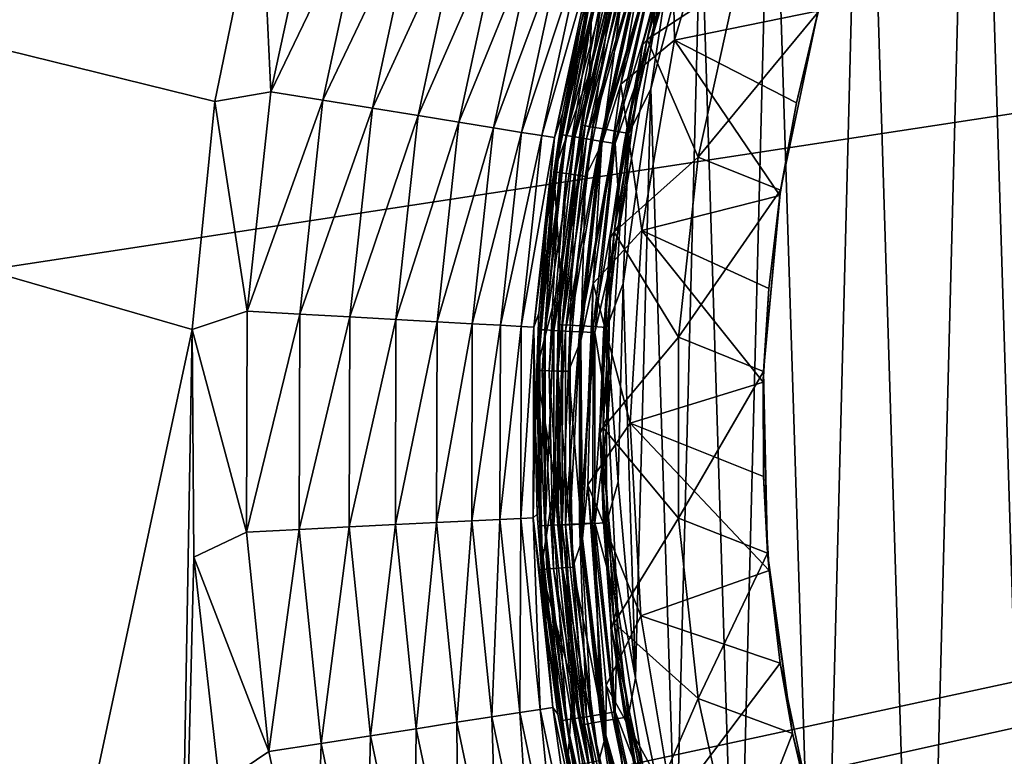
# Model space of a CAD drawing. Header units: metres. Extents: x -106 to 264, y -111 to 81.
# Tile 88 of 256: x -27 to -16, y -4 to 5. Entities that reach past the tile are written whole.
import ezdxf

# ---------------------------------------------------------------- set-up
doc = ezdxf.new("R2010")
doc.units = ezdxf.units.M
doc.layers.add('solid_20422013', color=7, linetype='CONTINUOUS')

msp = doc.modelspace()

# ---------------------------------------------------------------- linework, layer by layer
at = {"layer": 'solid_20422013'}
for points in [[(-88.5, 19.5, 19), (-24.973572, 1.137317, 19), (-24.71171, 3.778159, 19)], [(-88.5, 19.5, 19), (-27.27673, -9.6161, 19), (-24.973572, 1.137317, 19)], [(-88.5, 19.5, 19), (-24.71171, 3.778159, 19), (-24.176067, 6.363871, 19)], [(-88.5, -7.5, -19), (-88.5, 19.5, -19), (88.5, 19.5, -19)], [(-36.57795, -7.5, -19), (-88.5, -7.5, -19), (88.5, 19.5, -19)], [(-34.248116, -7.626623, -19), (-36.57795, -7.5, -19), (88.5, 19.5, -19)], [(-31.945723, -8.004942, -19), (-34.248116, -7.626623, -19), (88.5, 19.5, -19)], [(31.945723, -8.004942, -19), (-31.945723, -8.004942, -19), (88.5, 19.5, -19)], [(-15.12478, -13.147527, 77.557014), (-14.417938, 13.917345, 77.570068), (-15.916134, 12.180882, 77.541656)], [(-16.525673, -11.342296, 77.529297), (-15.916134, 12.180882, 77.541656), (-17.19681, 10.297143, 77.515144)], [(-15.12478, -13.147527, 77.557014), (-15.916134, 12.180882, 77.541656), (-16.525673, -11.342296, 77.529297)], [(-17.703905, -9.401691, 77.504082), (-17.19681, 10.297143, 77.515144), (-18.262331, 8.267249, 77.491524)], [(-16.525673, -11.342296, 77.529297), (-17.19681, 10.297143, 77.515144), (-17.703905, -9.401691, 77.504082)], [(-18.660631, -7.32824, 77.48233), (-18.262331, 8.267249, 77.491524), (-19.083036, 6.14406, 77.472366)], [(-17.703905, -9.401691, 77.504082), (-18.262331, 8.267249, 77.491524), (-18.660631, -7.32824, 77.48233)], [(-20.473486, 4.67294, 48.200001), (-19.82155, 6.93586, 48.200001), (-20.449409, 4.777202, 23)], [(-20.214045, 5.612402, 48.383289), (-19.82155, 6.93586, 48.200001), (-20.473486, 4.67294, 48.200001)], [(-19.74229, 4.506049, 49.239994), (-19.113638, 6.688151, 49.239994), (-19.139906, 6.612602, 49.099998)], [(-19.50251, 5.414845, 49.338165), (-19.113638, 6.688151, 49.239994), (-19.74229, 4.506049, 49.239994)], [(-19.704706, 4.49747, 49.432518), (-19.07725, 6.675418, 49.432518), (-19.50251, 5.414845, 49.338165)], [(-18.662262, 5.181551, 51.221619), (-19.07725, 6.675418, 49.432518), (-19.704706, 4.49747, 49.432518)], [(-19.630932, 4.568652, 49.000153), (-19.006554, 6.707979, 49.000153), (-19.599308, 5.441721, 48.987526)], [(-19.139906, 6.612602, 49.099998), (-19.006554, 6.707979, 49.000153), (-19.630932, 4.568652, 49.000153)], [(-19.423071, 6.232964, 51.700001), (-18.759619, 6.634046, 53.567062), (-19.386763, 4.488874, 53.567062)], [(-19.386763, 4.488874, 53.567062), (-18.759619, 6.634046, 53.567062), (-17.720776, 4.826866, 53.567062)], [(-19.758905, 4.432625, 49.099998), (-19.139906, 6.612602, 49.099998), (-19.630932, 4.568652, 49.000153)], [(-19.74229, 4.506049, 49.239994), (-19.139906, 6.612602, 49.099998), (-19.758905, 4.432625, 49.099998)], [(-24.061876, 3.889829, 19.049246), (-23.522228, 6.388223, 19.049246), (-24.176067, 6.363871, 19)], [(-22.932657, 6.228106, 19.195969), (-23.522228, 6.388223, 19.049246), (-24.061876, 3.889829, 19.049246)], [(-20.372385, 4.104239, 76.715256), (-19.771168, 6.40114, 76.7295), (-20.334795, 5.226017, 52.204365)], [(-19.948595, 5.774023, 76.863693), (-19.771168, 6.40114, 76.7295), (-20.372385, 4.104239, 76.715256)], [(-24.061876, 3.889829, 19.049246), (-24.176067, 6.363871, 19), (-24.71171, 3.778159, 19)], [(-22.932657, 6.228106, 19.195969), (-24.061876, 3.889829, 19.049246), (-23.458778, 3.792332, 19.195969)], [(-22.932657, 6.228106, 19.195969), (-23.458778, 3.792332, 19.195969), (-22.37253, 6.075985, 19.436544)], [(-20.008482, 3.97716, 51.700001), (-19.423071, 6.232964, 51.700001), (-19.386763, 4.488874, 53.567062)], [(-19.736767, 5.525205, 51.700001), (-19.423071, 6.232964, 51.700001), (-20.008482, 3.97716, 51.700001)], [(-23.458778, 3.792332, 19.195969), (-22.885801, 3.699705, 19.436544), (-22.37253, 6.075985, 19.436544)], [(-22.37253, 6.075985, 19.436544), (-22.885801, 3.699705, 19.436544), (-21.855669, 5.935615, 19.765039)], [(-19.371531, -5.159842, 77.465431), (-19.083036, 6.14406, 77.472366), (-19.66114, 3.925378, 77.458366)], [(-19.40794, 5.613396, 77.448395), (-19.66114, 3.925378, 77.458366), (-19.083036, 6.14406, 77.472366)], [(-18.660631, -7.32824, 77.48233), (-19.083036, 6.14406, 77.472366), (-19.371531, -5.159842, 77.465431)], [(-22.885801, 3.699705, 19.436544), (-22.35708, 3.614233, 19.765039), (-21.855669, 5.935615, 19.765039)], [(-21.855669, 5.935615, 19.765039), (-22.35708, 3.614233, 19.765039), (-21.394823, 5.810457, 20.173351)], [(-22.35708, 3.614233, 19.765039), (-21.885664, 3.538023, 20.173351), (-21.394823, 5.810457, 20.173351)], [(-21.394823, 5.810457, 20.173351), (-21.885664, 3.538023, 20.173351), (-21.001366, 5.703601, 20.651402)], [(-21.885664, 3.538023, 20.173351), (-21.483179, 3.472958, 20.651402), (-21.001366, 5.703601, 20.651402)], [(-21.001366, 5.703601, 20.651402), (-21.483179, 3.472958, 20.651402), (-20.685001, 5.617682, 21.187397)], [(-20.469528, 3.506582, 76.850517), (-19.948595, 5.774023, 76.863693), (-20.372385, 4.104239, 76.715256)], [(-19.900557, 5.759004, 77.02272), (-19.948595, 5.774023, 76.863693), (-20.469528, 3.506582, 76.850517)], [(-19.900557, 5.759004, 77.02272), (-20.469528, 3.506582, 76.850517), (-20.420237, 3.497461, 77.009613)], [(-19.900557, 5.759004, 77.02272), (-20.420237, 3.497461, 77.009613), (-19.816002, 5.733479, 77.172127)], [(-20.420237, 3.497461, 77.009613), (-20.333473, 3.481959, 77.159134), (-19.816002, 5.733479, 77.172127)], [(-19.816002, 5.733479, 77.172127), (-20.333473, 3.481959, 77.159134), (-19.698915, 5.698693, 77.298744)], [(-21.483179, 3.472958, 20.651402), (-21.159557, 3.420642, 21.187397), (-20.685001, 5.617682, 21.187397)], [(-20.685001, 5.617682, 21.187397), (-21.159557, 3.420642, 21.187397), (-20.453539, 5.554821, 21.768116)], [(-20.702356, 3.393979, 48.383289), (-20.214045, 5.612402, 48.383289), (-20.473486, 4.67294, 48.200001)], [(-20.153143, 5.595492, 48.557827), (-20.214045, 5.612402, 48.383289), (-20.702356, 3.393979, 48.383289)], [(-20.639984, 3.383754, 48.557827), (-20.153143, 5.595492, 48.557827), (-20.702356, 3.393979, 48.383289)], [(-20.05512, 5.568277, 48.713097), (-20.153143, 5.595492, 48.557827), (-20.639984, 3.383754, 48.557827)], [(-20.333473, 3.481959, 77.159134), (-20.213329, 3.460833, 77.285912), (-19.698915, 5.698693, 77.298744)], [(-19.698915, 5.698693, 77.298744), (-20.213329, 3.460833, 77.285912), (-19.558733, 5.657449, 77.39238)], [(-20.213329, 3.460833, 77.285912), (-20.069483, 3.435784, 77.37973), (-19.558733, 5.657449, 77.39238)], [(-19.558733, 5.657449, 77.39238), (-20.069483, 3.435784, 77.37973), (-19.40794, 5.613396, 77.448395)], [(-20.069483, 3.435784, 77.37973), (-19.914749, 3.409029, 77.435936), (-19.40794, 5.613396, 77.448395)], [(-19.40794, 5.613396, 77.448395), (-19.914749, 3.409029, 77.435936), (-19.66114, 3.925378, 77.458366)], [(-21.159557, 3.420642, 21.187397), (-20.922785, 3.382365, 21.768116), (-20.453539, 5.554821, 21.768116)], [(-20.453539, 5.554821, 21.768116), (-20.922785, 3.382365, 21.768116), (-20.312687, 5.516568, 22.379227)], [(-20.922785, 3.382365, 21.768116), (-20.778702, 3.359073, 22.379227), (-20.312687, 5.516568, 22.379227)], [(-20.312687, 5.516568, 22.379227), (-20.778702, 3.359073, 22.379227), (-20.449409, 4.777202, 23)], [(-20.539593, 3.367296, 48.713097), (-20.05512, 5.568277, 48.713097), (-20.639984, 3.383754, 48.557827)], [(-19.925257, 5.53222, 48.840744), (-20.05512, 5.568277, 48.713097), (-20.539593, 3.367296, 48.713097)], [(-20.406591, 3.345491, 48.840744), (-19.925257, 5.53222, 48.840744), (-20.539593, 3.367296, 48.713097)], [(-19.770542, 5.489264, 48.933891), (-19.925257, 5.53222, 48.840744), (-20.406591, 3.345491, 48.840744)], [(-20.24814, 3.319514, 48.933891), (-19.770542, 5.489264, 48.933891), (-20.406591, 3.345491, 48.840744)], [(-20.24814, 3.319514, 48.933891), (-19.599308, 5.441721, 48.987526), (-19.770542, 5.489264, 48.933891)], [(-20.228954, 3.287824, 51.700001), (-19.736767, 5.525205, 51.700001), (-20.008482, 3.97716, 51.700001)], [(-19.976568, 5.133952, 51.717224), (-19.736767, 5.525205, 51.700001), (-20.228954, 3.287824, 51.700001)], [(-20.24814, 3.319514, 48.933891), (-20.072769, 3.290763, 48.987526), (-19.599308, 5.441721, 48.987526)], [(-19.630932, 4.568652, 49.000153), (-19.599308, 5.441721, 48.987526), (-20.072769, 3.290763, 48.987526)], [(-19.973633, 3.274511, 49.338165), (-19.50251, 5.414845, 49.338165), (-19.74229, 4.506049, 49.239994)], [(-19.704706, 4.49747, 49.432518), (-19.50251, 5.414845, 49.338165), (-19.973633, 3.274511, 49.338165)], [(-20.769613, 2.961172, 52.074615), (-20.78541, 2.963426, 52.204365), (-20.334795, 5.226017, 52.204365)], [(-20.372385, 4.104239, 76.715256), (-20.334795, 5.226017, 52.204365), (-20.78541, 2.963426, 52.204365)], [(-20.31934, 5.222044, 52.074615), (-20.769613, 2.961172, 52.074615), (-20.334795, 5.226017, 52.204365)], [(-20.720737, 2.954204, 51.952866), (-20.769613, 2.961172, 52.074615), (-20.31934, 5.222044, 52.074615)], [(-20.720737, 2.954204, 51.952866), (-20.31934, 5.222044, 52.074615), (-20.271526, 5.209755, 51.952866)], [(-20.720737, 2.954204, 51.952866), (-20.271526, 5.209755, 51.952866), (-20.642157, 2.943001, 51.848179)], [(-20.271526, 5.209755, 51.952866), (-20.194647, 5.189998, 51.848179), (-20.642157, 2.943001, 51.848179)], [(-20.642157, 2.943001, 51.848179), (-20.194647, 5.189998, 51.848179), (-20.539289, 2.928335, 51.767784)], [(-20.194647, 5.189998, 51.848179), (-20.094011, 5.164135, 51.767784), (-20.539289, 2.928335, 51.767784)], [(-20.539289, 2.928335, 51.767784), (-20.094011, 5.164135, 51.767784), (-20.419243, 2.91122, 51.717224)], [(-20.094011, 5.164135, 51.767784), (-19.976568, 5.133952, 51.717224), (-20.419243, 2.91122, 51.717224)], [(-20.419243, 2.91122, 51.717224), (-19.976568, 5.133952, 51.717224), (-20.228954, 3.287824, 51.700001)], [(-18.662262, 5.181551, 51.221619), (-19.704706, 4.49747, 49.432518), (-19.113087, 3.133432, 51.221619)], [(-18.662262, 5.181551, 51.221619), (-19.113087, 3.133432, 51.221619), (-17.725977, 4.810202, 52.927349)], [(-19.386763, 4.488874, 53.567062), (-17.720776, 4.826866, 53.567062), (-17.975914, 3.763811, 53.567062)], [(-19.113087, 3.133432, 51.221619), (-18.160124, 2.749222, 52.927349), (-17.725977, 4.810202, 52.927349)], [(-17.975914, 3.763811, 53.567062), (-17.725977, 4.810202, 52.927349), (-18.160124, 2.749222, 52.927349)], [(-17.975914, 3.763811, 53.567062), (-17.720776, 4.826866, 53.567062), (-17.725977, 4.810202, 52.927349)], [(-20.778702, 3.359073, 22.379227), (-20.682671, 3.636916, 23), (-20.449409, 4.777202, 23)], [(-20.473486, 4.67294, 48.200001), (-20.449409, 4.777202, 23), (-20.682671, 3.636916, 23)], [(-20.867956, 2.351254, 48.200001), (-20.473486, 4.67294, 48.200001), (-20.852398, 2.485458, 23)], [(-20.702356, 3.393979, 48.383289), (-20.473486, 4.67294, 48.200001), (-20.867956, 2.351254, 48.200001)], [(-20.473486, 4.67294, 48.200001), (-20.682671, 3.636916, 23), (-20.852398, 2.485458, 23)], [(-20.015234, 2.374129, 49.000153), (-19.630932, 4.568652, 49.000153), (-20.072769, 3.290763, 48.987526)], [(-19.758905, 4.432625, 49.099998), (-19.630932, 4.568652, 49.000153), (-20.015234, 2.374129, 49.000153)], [(-20.122673, 2.267281, 49.239994), (-19.74229, 4.506049, 49.239994), (-19.758905, 4.432625, 49.099998)], [(-19.973633, 3.274511, 49.338165), (-19.74229, 4.506049, 49.239994), (-20.122673, 2.267281, 49.239994)], [(-20.084364, 2.262964, 49.432518), (-19.704706, 4.49747, 49.432518), (-19.973633, 3.274511, 49.338165)], [(-19.113087, 3.133432, 51.221619), (-19.704706, 4.49747, 49.432518), (-20.084364, 2.262964, 49.432518)], [(-20.008482, 3.97716, 51.700001), (-19.386763, 4.488874, 53.567062), (-19.766563, 2.285773, 53.567062)], [(-19.766563, 2.285773, 53.567062), (-19.386763, 4.488874, 53.567062), (-18.168415, 2.688136, 53.567062)], [(-19.386763, 4.488874, 53.567062), (-17.975914, 3.763811, 53.567062), (-18.168415, 2.688136, 53.567062)], [(-20.130451, 2.197135, 49.099998), (-19.758905, 4.432625, 49.099998), (-20.015234, 2.374129, 49.000153)], [(-20.122673, 2.267281, 49.239994), (-19.758905, 4.432625, 49.099998), (-20.130451, 2.197135, 49.099998)], [(-20.707628, 1.753813, 76.707375), (-20.372385, 4.104239, 76.715256), (-20.78541, 2.963426, 52.204365)], [(-20.469528, 3.506582, 76.850517), (-20.372385, 4.104239, 76.715256), (-20.707628, 1.753813, 76.707375)], [(-24.336922, 1.348659, 19.049246), (-24.061876, 3.889829, 19.049246), (-24.71171, 3.778159, 19)], [(-23.458778, 3.792332, 19.195969), (-24.061876, 3.889829, 19.049246), (-24.336922, 1.348659, 19.049246)], [(-20.330275, 1.66896, 51.700001), (-20.008482, 3.97716, 51.700001), (-19.766563, 2.285773, 53.567062)], [(-20.228954, 3.287824, 51.700001), (-20.008482, 3.97716, 51.700001), (-20.330275, 1.66896, 51.700001)], [(-19.838009, -2.901045, 77.453995), (-19.66114, 3.925378, 77.458366), (-19.979956, 1.669932, 77.450462)], [(-19.914749, 3.409029, 77.435936), (-19.979956, 1.669932, 77.450462), (-19.66114, 3.925378, 77.458366)], [(-19.371531, -5.159842, 77.465431), (-19.66114, 3.925378, 77.458366), (-19.838009, -2.901045, 77.453995)], [(-24.336922, 1.348659, 19.049246), (-24.71171, 3.778159, 19), (-24.973572, 1.137317, 19)], [(-23.458778, 3.792332, 19.195969), (-24.336922, 1.348659, 19.049246), (-23.726931, 1.314856, 19.195969)], [(-23.458778, 3.792332, 19.195969), (-23.726931, 1.314856, 19.195969), (-22.885801, 3.699705, 19.436544)], [(-18.168415, 2.688136, 53.567062), (-17.975914, 3.763811, 53.567062), (-18.160124, 2.749222, 52.927349)], [(-23.726931, 1.314856, 19.195969), (-23.147404, 1.282741, 19.436544), (-22.885801, 3.699705, 19.436544)], [(-22.885801, 3.699705, 19.436544), (-23.147404, 1.282741, 19.436544), (-22.35708, 3.614233, 19.765039)], [(-23.147404, 1.282741, 19.436544), (-22.61264, 1.253106, 19.765039), (-22.35708, 3.614233, 19.765039)], [(-22.35708, 3.614233, 19.765039), (-22.61264, 1.253106, 19.765039), (-21.885664, 3.538023, 20.173351)], [(-22.61264, 1.253106, 19.765039), (-22.135834, 1.226683, 20.173351), (-21.885664, 3.538023, 20.173351)], [(-21.885664, 3.538023, 20.173351), (-22.135834, 1.226683, 20.173351), (-21.483179, 3.472958, 20.651402)], [(-20.778702, 3.359073, 22.379227), (-20.852398, 2.485458, 23), (-20.682671, 3.636916, 23)], [(-22.135834, 1.226683, 20.173351), (-21.728748, 1.204124, 20.651402), (-21.483179, 3.472958, 20.651402)], [(-21.483179, 3.472958, 20.651402), (-21.728748, 1.204124, 20.651402), (-21.159557, 3.420642, 21.187397)], [(-21.728748, 1.204124, 20.651402), (-21.401428, 1.185985, 21.187397), (-21.159557, 3.420642, 21.187397)], [(-21.159557, 3.420642, 21.187397), (-21.401428, 1.185985, 21.187397), (-20.922785, 3.382365, 21.768116)], [(-20.733444, 1.195044, 76.843704), (-20.469528, 3.506582, 76.850517), (-20.707628, 1.753813, 76.707375)], [(-20.420237, 3.497461, 77.009613), (-20.469528, 3.506582, 76.850517), (-20.733444, 1.195044, 76.843704)], [(-20.420237, 3.497461, 77.009613), (-20.733444, 1.195044, 76.843704), (-20.683519, 1.191936, 77.002831)], [(-20.420237, 3.497461, 77.009613), (-20.683519, 1.191936, 77.002831), (-20.333473, 3.481959, 77.159134)], [(-20.683519, 1.191936, 77.002831), (-20.595638, 1.186652, 77.15242), (-20.333473, 3.481959, 77.159134)], [(-20.333473, 3.481959, 77.159134), (-20.595638, 1.186652, 77.15242), (-20.213329, 3.460833, 77.285912)], [(-20.595638, 1.186652, 77.15242), (-20.473944, 1.179452, 77.279274), (-20.213329, 3.460833, 77.285912)], [(-20.213329, 3.460833, 77.285912), (-20.473944, 1.179452, 77.279274), (-20.069483, 3.435784, 77.37973)], [(-20.473944, 1.179452, 77.279274), (-20.328239, 1.170915, 77.373192), (-20.069483, 3.435784, 77.37973)], [(-20.069483, 3.435784, 77.37973), (-20.328239, 1.170915, 77.373192), (-19.914749, 3.409029, 77.435936)], [(-21.401428, 1.185985, 21.187397), (-21.161949, 1.172714, 21.768116), (-20.922785, 3.382365, 21.768116)], [(-20.922785, 3.382365, 21.768116), (-21.161949, 1.172714, 21.768116), (-20.778702, 3.359073, 22.379227)], [(-21.161949, 1.172714, 21.768116), (-21.016218, 1.164638, 22.379227), (-20.778702, 3.359073, 22.379227)], [(-20.778702, 3.359073, 22.379227), (-21.016218, 1.164638, 22.379227), (-20.852398, 2.485458, 23)], [(-20.947952, 1.135765, 48.383289), (-20.702356, 3.393979, 48.383289), (-20.867956, 2.351254, 48.200001)], [(-20.639984, 3.383754, 48.557827), (-20.702356, 3.393979, 48.383289), (-20.947952, 1.135765, 48.383289)], [(-20.88484, 1.132343, 48.557827), (-20.639984, 3.383754, 48.557827), (-20.947952, 1.135765, 48.383289)], [(-20.539593, 3.367296, 48.713097), (-20.639984, 3.383754, 48.557827), (-20.88484, 1.132343, 48.557827)], [(-20.783258, 1.126835, 48.713097), (-20.539593, 3.367296, 48.713097), (-20.88484, 1.132343, 48.557827)], [(-20.406591, 3.345491, 48.840744), (-20.539593, 3.367296, 48.713097), (-20.783258, 1.126835, 48.713097)], [(-20.64868, 1.119539, 48.840744), (-20.406591, 3.345491, 48.840744), (-20.783258, 1.126835, 48.713097)], [(-20.24814, 3.319514, 48.933891), (-20.406591, 3.345491, 48.840744), (-20.64868, 1.119539, 48.840744)], [(-20.488348, 1.110846, 48.933891), (-20.24814, 3.319514, 48.933891), (-20.64868, 1.119539, 48.840744)], [(-20.488348, 1.110846, 48.933891), (-20.072769, 3.290763, 48.987526), (-20.24814, 3.319514, 48.933891)], [(-20.328239, 1.170915, 77.373192), (-20.171509, 1.161797, 77.429504), (-19.914749, 3.409029, 77.435936)], [(-19.914749, 3.409029, 77.435936), (-20.171509, 1.161797, 77.429504), (-19.979956, 1.669932, 77.450462)], [(-20.488348, 1.110846, 48.933891), (-20.310896, 1.101225, 48.987526), (-20.072769, 3.290763, 48.987526)], [(-20.470705, 1.009167, 51.700001), (-20.228954, 3.287824, 51.700001), (-20.330275, 1.66896, 51.700001)], [(-20.419243, 2.91122, 51.717224), (-20.228954, 3.287824, 51.700001), (-20.470705, 1.009167, 51.700001)], [(-20.015234, 2.374129, 49.000153), (-20.072769, 3.290763, 48.987526), (-20.310896, 1.101225, 48.987526)], [(-20.210583, 1.095786, 49.338165), (-19.973633, 3.274511, 49.338165), (-20.122673, 2.267281, 49.239994)], [(-20.084364, 2.262964, 49.432518), (-19.973633, 3.274511, 49.338165), (-20.210583, 1.095786, 49.338165)], [(-19.113087, 3.133432, 51.221619), (-20.084364, 2.262964, 49.432518), (-19.339828, 1.048575, 51.221619)], [(-19.113087, 3.133432, 51.221619), (-19.339828, 1.048575, 51.221619), (-18.160124, 2.749222, 52.927349)], [(-20.969112, 0.664548, 52.074615), (-20.985064, 0.665054, 52.204365), (-20.78541, 2.963426, 52.204365)], [(-20.707628, 1.753813, 76.707375), (-20.78541, 2.963426, 52.204365), (-20.985064, 0.665054, 52.204365)], [(-20.769613, 2.961172, 52.074615), (-20.969112, 0.664548, 52.074615), (-20.78541, 2.963426, 52.204365)], [(-20.919769, 0.662984, 51.952866), (-20.969112, 0.664548, 52.074615), (-20.769613, 2.961172, 52.074615)], [(-20.919769, 0.662984, 51.952866), (-20.769613, 2.961172, 52.074615), (-20.720737, 2.954204, 51.952866)], [(-20.919769, 0.662984, 51.952866), (-20.720737, 2.954204, 51.952866), (-20.840433, 0.66047, 51.848179)], [(-20.720737, 2.954204, 51.952866), (-20.642157, 2.943001, 51.848179), (-20.840433, 0.66047, 51.848179)], [(-20.840433, 0.66047, 51.848179), (-20.642157, 2.943001, 51.848179), (-20.736578, 0.657179, 51.767784)], [(-20.642157, 2.943001, 51.848179), (-20.539289, 2.928335, 51.767784), (-20.736578, 0.657179, 51.767784)], [(-20.736578, 0.657179, 51.767784), (-20.539289, 2.928335, 51.767784), (-20.615379, 0.653338, 51.717224)], [(-20.539289, 2.928335, 51.767784), (-20.419243, 2.91122, 51.717224), (-20.615379, 0.653338, 51.717224)], [(-20.615379, 0.653338, 51.717224), (-20.419243, 2.91122, 51.717224), (-20.470705, 1.009167, 51.700001)], [(-19.339828, 1.048575, 51.221619), (-18.355465, 0.652091, 52.927349), (-18.160124, 2.749222, 52.927349)], [(-18.168415, 2.688136, 53.567062), (-18.160124, 2.749222, 52.927349), (-18.355465, 0.652091, 52.927349)], [(-19.766563, 2.285773, 53.567062), (-18.168415, 2.688136, 53.567062), (-18.296227, 1.610955, 53.567062)], [(-18.296227, 1.610955, 53.567062), (-18.168415, 2.688136, 53.567062), (-18.355465, 0.652091, 52.927349)], [(-21.016218, 1.164638, 22.379227), (-20.958071, 1.326365, 23), (-20.852398, 2.485458, 23)], [(-20.867956, 2.351254, 48.200001), (-20.852398, 2.485458, 23), (-20.958071, 1.326365, 23)], [(-21, 0, 48.200001), (-20.867956, 2.351254, 48.200001), (-20.999367, 0.163198, 23)], [(-20.947952, 1.135765, 48.383289), (-20.867956, 2.351254, 48.200001), (-21, 0, 48.200001)], [(-20.867956, 2.351254, 48.200001), (-20.958071, 1.326365, 23), (-20.999367, 0.163198, 23)], [(-20.330275, 1.66896, 51.700001), (-19.766563, 2.285773, 53.567062), (-19.899586, 0.054114, 53.567062)], [(-20.15498, 0.151166, 49.000153), (-20.015234, 2.374129, 49.000153), (-20.310896, 1.101225, 48.987526)], [(-20.130451, 2.197135, 49.099998), (-20.015234, 2.374129, 49.000153), (-20.15498, 0.151166, 49.000153)], [(-19.899586, 0.054114, 53.567062), (-19.766563, 2.285773, 53.567062), (-18.358742, 0.528498, 53.567062)], [(-19.766563, 2.285773, 53.567062), (-18.296227, 1.610955, 53.567062), (-18.358742, 0.528498, 53.567062)], [(-20.25, 0, 49.239994), (-20.122673, 2.267281, 49.239994), (-20.130451, 2.197135, 49.099998)], [(-20.210583, 1.095786, 49.338165), (-20.122673, 2.267281, 49.239994), (-20.25, 0, 49.239994)], [(-20.25, 0, 49.239994), (-20.130451, 2.197135, 49.099998), (-20.249893, -0.06587, 49.099998)], [(-20.249893, -0.06587, 49.099998), (-20.130451, 2.197135, 49.099998), (-20.15498, 0.151166, 49.000153)], [(-20.211449, 0, 49.432518), (-20.084364, 2.262964, 49.432518), (-20.210583, 1.095786, 49.338165)], [(-19.339828, 1.048575, 51.221619), (-20.084364, 2.262964, 49.432518), (-20.211449, 0, 49.432518)], [(-20.772545, -0.619428, 76.705803), (-20.707628, 1.753813, 76.707375), (-20.985064, 0.665054, 52.204365)], [(-20.733444, 1.195044, 76.843704), (-20.707628, 1.753813, 76.707375), (-20.772545, -0.619428, 76.705803)], [(-20.454191, -1.283108, 51.700001), (-20.470705, 1.009167, 51.700001), (-20.330275, 1.66896, 51.700001)], [(-20.454191, -1.283108, 51.700001), (-20.330275, 1.66896, 51.700001), (-20.389221, -0.661006, 51.700001)], [(-20.389221, -0.661006, 51.700001), (-20.330275, 1.66896, 51.700001), (-19.899586, 0.054114, 53.567062)], [(-20.171509, 1.161797, 77.429504), (-20.04007, -0.625821, 77.448959), (-19.979956, 1.669932, 77.450462)], [(-19.838009, -2.901045, 77.453995), (-19.979956, 1.669932, 77.450462), (-20.04007, -0.625821, 77.448959)], [(-18.358742, 0.528498, 53.567062), (-18.296227, 1.610955, 53.567062), (-18.355465, 0.652091, 52.927349)], [(-24.344341, -1.207341, 19.049246), (-24.336922, 1.348659, 19.049246), (-24.973572, 1.137317, 19)], [(-23.726931, 1.314856, 19.195969), (-24.336922, 1.348659, 19.049246), (-24.344341, -1.207341, 19.049246)], [(-23.726931, 1.314856, 19.195969), (-24.344341, -1.207341, 19.049246), (-23.734163, -1.17708, 19.195969)], [(-23.726931, 1.314856, 19.195969), (-23.734163, -1.17708, 19.195969), (-23.147404, 1.282741, 19.436544)], [(-23.734163, -1.17708, 19.195969), (-23.154461, -1.14833, 19.436544), (-23.147404, 1.282741, 19.436544)], [(-23.147404, 1.282741, 19.436544), (-23.154461, -1.14833, 19.436544), (-22.61264, 1.253106, 19.765039)], [(-21.016218, 1.164638, 22.379227), (-20.999367, 0.163198, 23), (-20.958071, 1.326365, 23)], [(-23.154461, -1.14833, 19.436544), (-22.619534, -1.121801, 19.765039), (-22.61264, 1.253106, 19.765039)], [(-22.61264, 1.253106, 19.765039), (-22.619534, -1.121801, 19.765039), (-22.135834, 1.226683, 20.173351)], [(-22.619534, -1.121801, 19.765039), (-22.142582, -1.098147, 20.173351), (-22.135834, 1.226683, 20.173351)], [(-22.135834, 1.226683, 20.173351), (-22.142582, -1.098147, 20.173351), (-21.728748, 1.204124, 20.651402)], [(-22.142582, -1.098147, 20.173351), (-21.735373, -1.077951, 20.651402), (-21.728748, 1.204124, 20.651402)], [(-21.728748, 1.204124, 20.651402), (-21.735373, -1.077951, 20.651402), (-21.401428, 1.185985, 21.187397)], [(-21.735373, -1.077951, 20.651402), (-21.407953, -1.061713, 21.187397), (-21.401428, 1.185985, 21.187397)], [(-21.401428, 1.185985, 21.187397), (-21.407953, -1.061713, 21.187397), (-21.161949, 1.172714, 21.768116)], [(-21.407953, -1.061713, 21.187397), (-21.1684, -1.049833, 21.768116), (-21.161949, 1.172714, 21.768116)], [(-21.161949, 1.172714, 21.768116), (-21.1684, -1.049833, 21.768116), (-21.016218, 1.164638, 22.379227)], [(-21.1684, -1.049833, 21.768116), (-21.022625, -1.042603, 22.379227), (-21.016218, 1.164638, 22.379227)], [(-21.016218, 1.164638, 22.379227), (-21.022625, -1.042603, 22.379227), (-20.999367, 0.163198, 23)], [(-20.737015, -1.131525, 76.84359), (-20.733444, 1.195044, 76.843704), (-20.772545, -0.619428, 76.705803)], [(-20.683519, 1.191936, 77.002831), (-20.733444, 1.195044, 76.843704), (-20.737015, -1.131525, 76.84359)], [(-20.683519, 1.191936, 77.002831), (-20.737015, -1.131525, 76.84359), (-20.687084, -1.128582, 77.002731)], [(-20.683519, 1.191936, 77.002831), (-20.687084, -1.128582, 77.002731), (-20.595638, 1.186652, 77.15242)], [(-20.687084, -1.128582, 77.002731), (-20.599188, -1.123579, 77.152321), (-20.595638, 1.186652, 77.15242)], [(-20.595638, 1.186652, 77.15242), (-20.599188, -1.123579, 77.152321), (-20.473944, 1.179452, 77.279274)], [(-20.599188, -1.123579, 77.152321), (-20.47747, -1.116762, 77.279182), (-20.473944, 1.179452, 77.279274)], [(-20.473944, 1.179452, 77.279274), (-20.47747, -1.116762, 77.279182), (-20.328239, 1.170915, 77.373192)], [(-20.47747, -1.116762, 77.279182), (-20.331738, -1.108678, 77.3731), (-20.328239, 1.170915, 77.373192)], [(-20.328239, 1.170915, 77.373192), (-20.331738, -1.108678, 77.3731), (-20.171509, 1.161797, 77.429504)], [(-20.331738, -1.108678, 77.3731), (-20.17498, -1.100045, 77.429413), (-20.171509, 1.161797, 77.429504)], [(-20.171509, 1.161797, 77.429504), (-20.17498, -1.100045, 77.429413), (-20.04007, -0.625821, 77.448959)], [(-27.27673, -9.6161, 19), (-25.181824, -10.770038, 19), (-24.973572, 1.137317, 19)], [(-25.181824, -10.770038, 19), (-24.953915, -1.500376, 19), (-24.973572, 1.137317, 19)], [(-24.344341, -1.207341, 19.049246), (-24.973572, 1.137317, 19), (-24.953915, -1.500376, 19)], [(-20.947952, -1.135765, 48.383289), (-20.947952, 1.135765, 48.383289), (-21, 0, 48.200001)], [(-20.88484, 1.132343, 48.557827), (-20.947952, 1.135765, 48.383289), (-20.947952, -1.135765, 48.383289)], [(-20.88484, -1.132343, 48.557827), (-20.88484, 1.132343, 48.557827), (-20.947952, -1.135765, 48.383289)], [(-20.783258, 1.126835, 48.713097), (-20.88484, 1.132343, 48.557827), (-20.88484, -1.132343, 48.557827)], [(-20.783258, -1.126835, 48.713097), (-20.783258, 1.126835, 48.713097), (-20.88484, -1.132343, 48.557827)], [(-20.64868, 1.119539, 48.840744), (-20.783258, 1.126835, 48.713097), (-20.783258, -1.126835, 48.713097)], [(-20.64868, -1.119539, 48.840744), (-20.64868, 1.119539, 48.840744), (-20.783258, -1.126835, 48.713097)], [(-20.488348, 1.110846, 48.933891), (-20.64868, 1.119539, 48.840744), (-20.64868, -1.119539, 48.840744)], [(-20.488348, -1.110846, 48.933891), (-20.488348, 1.110846, 48.933891), (-20.64868, -1.119539, 48.840744)], [(-20.488348, -1.110846, 48.933891), (-20.310896, 1.101225, 48.987526), (-20.488348, 1.110846, 48.933891)], [(-20.488348, -1.110846, 48.933891), (-20.310896, -1.101225, 48.987526), (-20.310896, 1.101225, 48.987526)], [(-20.15498, 0.151166, 49.000153), (-20.310896, 1.101225, 48.987526), (-20.310896, -1.101225, 48.987526)], [(-20.210583, -1.095786, 49.338165), (-20.210583, 1.095786, 49.338165), (-20.25, 0, 49.239994)], [(-20.211449, 0, 49.432518), (-20.210583, 1.095786, 49.338165), (-20.210583, -1.095786, 49.338165)], [(-19.339828, 1.048575, 51.221619), (-20.211449, 0, 49.432518), (-19.339828, -1.048575, 51.221619)], [(-19.339828, 1.048575, 51.221619), (-19.339828, -1.048575, 51.221619), (-18.355465, 0.652091, 52.927349)], [(-20.615379, 0.653338, 51.717224), (-20.470705, 1.009167, 51.700001), (-20.454191, -1.283108, 51.700001)], [(-20.915434, -1.6401, 52.074615), (-20.931343, -1.641347, 52.204365), (-20.985064, 0.665054, 52.204365)], [(-20.772545, -0.619428, 76.705803), (-20.985064, 0.665054, 52.204365), (-20.931343, -1.641347, 52.204365)], [(-20.969112, 0.664548, 52.074615), (-20.915434, -1.6401, 52.074615), (-20.985064, 0.665054, 52.204365)], [(-20.866217, -1.63624, 51.952866), (-20.915434, -1.6401, 52.074615), (-20.969112, 0.664548, 52.074615)], [(-20.866217, -1.63624, 51.952866), (-20.969112, 0.664548, 52.074615), (-20.919769, 0.662984, 51.952866)], [(-20.919769, 0.662984, 51.952866), (-20.840433, 0.66047, 51.848179), (-20.787083, -1.630035, 51.848179)], [(-20.866217, -1.63624, 51.952866), (-20.919769, 0.662984, 51.952866), (-20.787083, -1.630035, 51.848179)], [(-20.840433, 0.66047, 51.848179), (-20.736578, 0.657179, 51.767784), (-20.683496, -1.621912, 51.767784)], [(-20.787083, -1.630035, 51.848179), (-20.840433, 0.66047, 51.848179), (-20.683496, -1.621912, 51.767784)], [(-20.736578, 0.657179, 51.767784), (-20.615379, 0.653338, 51.717224), (-20.562607, -1.612433, 51.717224)], [(-20.683496, -1.621912, 51.767784), (-20.736578, 0.657179, 51.767784), (-20.562607, -1.612433, 51.717224)], [(-20.562607, -1.612433, 51.717224), (-20.615379, 0.653338, 51.717224), (-20.454191, -1.283108, 51.700001)], [(-19.339828, -1.048575, 51.221619), (-18.309433, -1.453615, 52.927349), (-18.355465, 0.652091, 52.927349)], [(-18.358742, 0.528498, 53.567062), (-18.355465, 0.652091, 52.927349), (-18.309433, -1.453615, 52.927349)], [(-19.899586, 0.054114, 53.567062), (-18.358742, 0.528498, 53.567062), (-18.357075, -0.562918, 53.567062)], [(-18.357075, -0.562918, 53.567062), (-18.358742, 0.528498, 53.567062), (-18.309433, -1.453615, 52.927349)], [(-21.022625, -1.042603, 22.379227), (-20.976154, -1.00047, 23), (-20.999367, 0.163198, 23)], [(-21, 0, 48.200001), (-20.999367, 0.163198, 23), (-20.976154, -1.00047, 23)], [(-20.048492, -2.074621, 49.000153), (-20.15498, 0.151166, 49.000153), (-20.310896, -1.101225, 48.987526)], [(-20.249893, -0.06587, 49.099998), (-20.15498, 0.151166, 49.000153), (-20.048492, -2.074621, 49.000153)], [(-20.389221, -0.661006, 51.700001), (-19.899586, 0.054114, 53.567062), (-19.778963, -2.176794, 53.567062)], [(-20.122673, -2.267281, 49.239994), (-20.25, 0, 49.239994), (-20.249893, -0.06587, 49.099998)], [(-20.210583, -1.095786, 49.338165), (-20.25, 0, 49.239994), (-20.122673, -2.267281, 49.239994)], [(-20.084364, -2.262964, 49.432518), (-20.211449, 0, 49.432518), (-20.210583, -1.095786, 49.338165)], [(-19.339828, -1.048575, 51.221619), (-20.211449, 0, 49.432518), (-20.084364, -2.262964, 49.432518)], [(-19.899586, 0.054114, 53.567062), (-18.357075, -0.562918, 53.567062), (-18.291758, -1.652048, 53.567062)], [(-19.778963, -2.176794, 53.567062), (-19.899586, 0.054114, 53.567062), (-18.291758, -1.652048, 53.567062)], [(-21, 0, 48.200001), (-20.976154, -1.00047, 23), (-20.888508, -2.161065, 23)], [(-20.867956, -2.351254, 48.200001), (-21, 0, 48.200001), (-20.888508, -2.161065, 23)], [(-20.947952, -1.135765, 48.383289), (-21, 0, 48.200001), (-20.867956, -2.351254, 48.200001)], [(-20.115732, -2.328051, 49.099998), (-20.249893, -0.06587, 49.099998), (-20.048492, -2.074621, 49.000153)], [(-20.122673, -2.267281, 49.239994), (-20.249893, -0.06587, 49.099998), (-20.115732, -2.328051, 49.099998)], [(-18.291758, -1.652048, 53.567062), (-18.357075, -0.562918, 53.567062), (-18.309433, -1.453615, 52.927349)], [(-20.566284, -2.984708, 76.710648), (-20.772545, -0.619428, 76.705803), (-20.931343, -1.641347, 52.204365)], [(-20.737015, -1.131525, 76.84359), (-20.772545, -0.619428, 76.705803), (-20.566284, -2.984708, 76.710648)], [(-20.183964, -3.560392, 51.700001), (-20.454191, -1.283108, 51.700001), (-20.389221, -0.661006, 51.700001)], [(-20.179436, -2.98267, 51.700001), (-20.389221, -0.661006, 51.700001), (-19.778963, -2.176794, 53.567062)], [(-20.183964, -3.560392, 51.700001), (-20.389221, -0.661006, 51.700001), (-20.179436, -2.98267, 51.700001)], [(-20.17498, -1.100045, 77.429413), (-19.838009, -2.901045, 77.453995), (-20.04007, -0.625821, 77.448959)], [(-21.022625, -1.042603, 22.379227), (-20.888508, -2.161065, 23), (-20.976154, -1.00047, 23)], [(-23.154461, -1.14833, 19.436544), (-22.906895, -3.566773, 19.436544), (-22.619534, -1.121801, 19.765039)], [(-22.906895, -3.566773, 19.436544), (-22.377687, -3.484371, 19.765039), (-22.619534, -1.121801, 19.765039)], [(-22.619534, -1.121801, 19.765039), (-22.377687, -3.484371, 19.765039), (-22.142582, -1.098147, 20.173351)], [(-22.377687, -3.484371, 19.765039), (-21.905836, -3.4109, 20.173351), (-22.142582, -1.098147, 20.173351)], [(-22.142582, -1.098147, 20.173351), (-21.905836, -3.4109, 20.173351), (-21.735373, -1.077951, 20.651402)], [(-21.905836, -3.4109, 20.173351), (-21.502979, -3.348173, 20.651402), (-21.735373, -1.077951, 20.651402)], [(-21.735373, -1.077951, 20.651402), (-21.502979, -3.348173, 20.651402), (-21.407953, -1.061713, 21.187397)], [(-21.502979, -3.348173, 20.651402), (-21.17906, -3.297736, 21.187397), (-21.407953, -1.061713, 21.187397)], [(-21.407953, -1.061713, 21.187397), (-21.17906, -3.297736, 21.187397), (-21.1684, -1.049833, 21.768116)], [(-21.17906, -3.297736, 21.187397), (-20.94207, -3.260835, 21.768116), (-21.1684, -1.049833, 21.768116)], [(-21.1684, -1.049833, 21.768116), (-20.94207, -3.260835, 21.768116), (-21.022625, -1.042603, 22.379227)], [(-21.022625, -1.042603, 22.379227), (-20.797853, -3.238379, 22.379227), (-20.888508, -2.161065, 23)], [(-20.94207, -3.260835, 21.768116), (-20.797853, -3.238379, 22.379227), (-21.022625, -1.042603, 22.379227)], [(-20.88484, -1.132343, 48.557827), (-20.947952, -1.135765, 48.383289), (-20.702356, -3.393979, 48.383289)], [(-20.702356, -3.393979, 48.383289), (-20.947952, -1.135765, 48.383289), (-20.867956, -2.351254, 48.200001)], [(-20.783258, -1.126835, 48.713097), (-20.88484, -1.132343, 48.557827), (-20.639984, -3.383754, 48.557827)], [(-20.639984, -3.383754, 48.557827), (-20.88484, -1.132343, 48.557827), (-20.702356, -3.393979, 48.383289)], [(-20.64868, -1.119539, 48.840744), (-20.783258, -1.126835, 48.713097), (-20.539593, -3.367296, 48.713097)], [(-20.539593, -3.367296, 48.713097), (-20.783258, -1.126835, 48.713097), (-20.639984, -3.383754, 48.557827)], [(-20.687084, -1.128582, 77.002731), (-20.737015, -1.131525, 76.84359), (-20.480192, -3.443863, 76.850189)], [(-20.480192, -3.443863, 76.850189), (-20.737015, -1.131525, 76.84359), (-20.566284, -2.984708, 76.710648)], [(-20.687084, -1.128582, 77.002731), (-20.430882, -3.434907, 77.0093), (-20.599188, -1.123579, 77.152321)], [(-20.687084, -1.128582, 77.002731), (-20.480192, -3.443863, 76.850189), (-20.430882, -3.434907, 77.0093)], [(-20.488348, -1.110846, 48.933891), (-20.64868, -1.119539, 48.840744), (-20.406591, -3.345491, 48.840744)], [(-20.406591, -3.345491, 48.840744), (-20.64868, -1.119539, 48.840744), (-20.539593, -3.367296, 48.713097)], [(-20.599188, -1.123579, 77.152321), (-20.344074, -3.419682, 77.158836), (-20.47747, -1.116762, 77.279182)], [(-20.430882, -3.434907, 77.0093), (-20.344074, -3.419682, 77.158836), (-20.599188, -1.123579, 77.152321)], [(-20.24814, -3.319514, 48.933891), (-20.310896, -1.101225, 48.987526), (-20.488348, -1.110846, 48.933891)], [(-20.24814, -3.319514, 48.933891), (-20.488348, -1.110846, 48.933891), (-20.406591, -3.345491, 48.840744)], [(-20.47747, -1.116762, 77.279182), (-20.223864, -3.398932, 77.285629), (-20.331738, -1.108678, 77.3731)], [(-20.344074, -3.419682, 77.158836), (-20.223864, -3.398932, 77.285629), (-20.47747, -1.116762, 77.279182)], [(-20.331738, -1.108678, 77.3731), (-20.079935, -3.374331, 77.379463), (-20.17498, -1.100045, 77.429413)], [(-20.223864, -3.398932, 77.285629), (-20.079935, -3.374331, 77.379463), (-20.331738, -1.108678, 77.3731)], [(-20.048492, -2.074621, 49.000153), (-20.310896, -1.101225, 48.987526), (-20.072769, -3.290763, 48.987526)], [(-20.24814, -3.319514, 48.933891), (-20.072769, -3.290763, 48.987526), (-20.310896, -1.101225, 48.987526)], [(-19.973633, -3.274511, 49.338165), (-20.210583, -1.095786, 49.338165), (-20.122673, -2.267281, 49.239994)], [(-20.084364, -2.262964, 49.432518), (-20.210583, -1.095786, 49.338165), (-19.973633, -3.274511, 49.338165)], [(-20.17498, -1.100045, 77.429413), (-19.925116, -3.348053, 77.435677), (-19.838009, -2.901045, 77.453995)], [(-20.079935, -3.374331, 77.379463), (-19.925116, -3.348053, 77.435677), (-20.17498, -1.100045, 77.429413)], [(-19.339828, -1.048575, 51.221619), (-20.084364, -2.262964, 49.432518), (-19.113087, -3.133432, 51.221619)], [(-19.339828, -1.048575, 51.221619), (-19.113087, -3.133432, 51.221619), (-18.309433, -1.453615, 52.927349)], [(-24.084055, -3.750065, 19.049246), (-24.344341, -1.207341, 19.049246), (-24.953915, -1.500376, 19)], [(-23.734163, -1.17708, 19.195969), (-24.344341, -1.207341, 19.049246), (-24.084055, -3.750065, 19.049246)], [(-23.734163, -1.17708, 19.195969), (-24.084055, -3.750065, 19.049246), (-23.4804, -3.656072, 19.195969)], [(-23.734163, -1.17708, 19.195969), (-23.4804, -3.656072, 19.195969), (-23.154461, -1.14833, 19.436544)], [(-23.4804, -3.656072, 19.195969), (-22.906895, -3.566773, 19.436544), (-23.154461, -1.14833, 19.436544)], [(-20.562607, -1.612433, 51.717224), (-20.454191, -1.283108, 51.700001), (-20.183964, -3.560392, 51.700001)], [(-19.113087, -3.133432, 51.221619), (-18.022633, -3.540207, 52.927349), (-18.309433, -1.453615, 52.927349)], [(-18.291758, -1.652048, 53.567062), (-18.309433, -1.453615, 52.927349), (-18.022633, -3.540207, 52.927349)], [(-25.181824, -10.770038, 19), (-24.654663, -4.136633, 19), (-24.953915, -1.500376, 19)], [(-24.084055, -3.750065, 19.049246), (-24.953915, -1.500376, 19), (-24.654663, -4.136633, 19)], [(-20.915434, -1.6401, 52.074615), (-20.609224, -3.924945, 52.074615), (-20.931343, -1.641347, 52.204365)], [(-20.609224, -3.924945, 52.074615), (-20.624901, -3.92793, 52.204365), (-20.931343, -1.641347, 52.204365)], [(-20.566284, -2.984708, 76.710648), (-20.931343, -1.641347, 52.204365), (-20.624901, -3.92793, 52.204365)], [(-20.560728, -3.915709, 51.952866), (-20.915434, -1.6401, 52.074615), (-20.866217, -1.63624, 51.952866)], [(-20.560728, -3.915709, 51.952866), (-20.609224, -3.924945, 52.074615), (-20.915434, -1.6401, 52.074615)], [(-20.866217, -1.63624, 51.952866), (-20.787083, -1.630035, 51.848179), (-20.482752, -3.900859, 51.848179)], [(-20.560728, -3.915709, 51.952866), (-20.866217, -1.63624, 51.952866), (-20.482752, -3.900859, 51.848179)], [(-20.787083, -1.630035, 51.848179), (-20.683496, -1.621912, 51.767784), (-20.380682, -3.88142, 51.767784)], [(-20.482752, -3.900859, 51.848179), (-20.787083, -1.630035, 51.848179), (-20.380682, -3.88142, 51.767784)], [(-20.683496, -1.621912, 51.767784), (-20.562607, -1.612433, 51.717224), (-20.261562, -3.858734, 51.717224)], [(-20.380682, -3.88142, 51.767784), (-20.683496, -1.621912, 51.767784), (-20.261562, -3.858734, 51.717224)], [(-20.261562, -3.858734, 51.717224), (-20.562607, -1.612433, 51.717224), (-20.183964, -3.560392, 51.700001)], [(-19.778963, -2.176794, 53.567062), (-18.291758, -1.652048, 53.567062), (-18.163321, -2.727648, 53.567062)], [(-18.163321, -2.727648, 53.567062), (-18.291758, -1.652048, 53.567062), (-18.022633, -3.540207, 52.927349)], [(-20.797853, -3.238379, 22.379227), (-20.736698, -3.315022, 23), (-20.888508, -2.161065, 23)], [(-20.867956, -2.351254, 48.200001), (-20.888508, -2.161065, 23), (-20.736698, -3.315022, 23)], [(-20.115732, -2.328051, 49.099998), (-20.048492, -2.074621, 49.000153), (-19.69622, -4.278428, 49.000153)], [(-19.69622, -4.278428, 49.000153), (-20.048492, -2.074621, 49.000153), (-20.072769, -3.290763, 48.987526)], [(-20.179436, -2.98267, 51.700001), (-19.778963, -2.176794, 53.567062), (-19.411871, -4.379008, 53.567062)], [(-19.74229, -4.506049, 49.239994), (-20.122673, -2.267281, 49.239994), (-20.115732, -2.328051, 49.099998)], [(-19.973633, -3.274511, 49.338165), (-20.122673, -2.267281, 49.239994), (-19.74229, -4.506049, 49.239994)], [(-19.704706, -4.49747, 49.432518), (-20.084364, -2.262964, 49.432518), (-19.973633, -3.274511, 49.338165)], [(-19.113087, -3.133432, 51.221619), (-20.084364, -2.262964, 49.432518), (-19.704706, -4.49747, 49.432518)], [(-19.411871, -4.379008, 53.567062), (-19.778963, -2.176794, 53.567062), (-18.163321, -2.727648, 53.567062)], [(-20.867956, -2.351254, 48.200001), (-20.736698, -3.315022, 23), (-20.521187, -4.458796, 23)], [(-20.473486, -4.67294, 48.200001), (-20.867956, -2.351254, 48.200001), (-20.521187, -4.458796, 23)], [(-20.702356, -3.393979, 48.383289), (-20.867956, -2.351254, 48.200001), (-20.473486, -4.67294, 48.200001)], [(-19.72965, -4.561076, 49.099998), (-20.115732, -2.328051, 49.099998), (-19.69622, -4.278428, 49.000153)], [(-19.74229, -4.506049, 49.239994), (-20.115732, -2.328051, 49.099998), (-19.72965, -4.561076, 49.099998)], [(-19.411871, -4.379008, 53.567062), (-18.163321, -2.727648, 53.567062), (-17.713024, -4.85262, 53.567062)], [(-17.713024, -4.85262, 53.567062), (-18.163321, -2.727648, 53.567062), (-18.022633, -3.540207, 52.927349)], [(-19.925116, -3.348053, 77.435677), (-19.371531, -5.159842, 77.465431), (-19.838009, -2.901045, 77.453995)], [(-20.09149, -5.311157, 76.722069), (-20.566284, -2.984708, 76.710648), (-20.624901, -3.92793, 52.204365)], [(-20.480192, -3.443863, 76.850189), (-20.566284, -2.984708, 76.710648), (-20.09149, -5.311157, 76.722069)], [(-20.183964, -3.560392, 51.700001), (-20.179436, -2.98267, 51.700001), (-19.708462, -5.266328, 51.700001)], [(-19.708462, -5.266328, 51.700001), (-20.179436, -2.98267, 51.700001), (-19.411871, -4.379008, 53.567062)], [(-19.113087, -3.133432, 51.221619), (-19.704706, -4.49747, 49.432518), (-18.662262, -5.181551, 51.221619)], [(-19.113087, -3.133432, 51.221619), (-18.662262, -5.181551, 51.221619), (-18.022633, -3.540207, 52.927349)], [(-21.502979, -3.348173, 20.651402), (-21.034124, -5.581575, 20.651402), (-21.17906, -3.297736, 21.187397)], [(-21.17906, -3.297736, 21.187397), (-20.717268, -5.497495, 21.187397), (-20.94207, -3.260835, 21.768116)], [(-21.034124, -5.581575, 20.651402), (-20.717268, -5.497495, 21.187397), (-21.17906, -3.297736, 21.187397)], [(-20.94207, -3.260835, 21.768116), (-20.485445, -5.435978, 21.768116), (-20.797853, -3.238379, 22.379227)], [(-20.717268, -5.497495, 21.187397), (-20.485445, -5.435978, 21.768116), (-20.94207, -3.260835, 21.768116)], [(-20.797853, -3.238379, 22.379227), (-20.344374, -5.398544, 22.379227), (-20.736698, -3.315022, 23)], [(-20.485445, -5.435978, 21.768116), (-20.344374, -5.398544, 22.379227), (-20.797853, -3.238379, 22.379227)], [(-19.770542, -5.489264, 48.933891), (-20.072769, -3.290763, 48.987526), (-20.24814, -3.319514, 48.933891)], [(-19.69622, -4.278428, 49.000153), (-20.072769, -3.290763, 48.987526), (-19.599308, -5.441721, 48.987526)], [(-19.770542, -5.489264, 48.933891), (-19.599308, -5.441721, 48.987526), (-20.072769, -3.290763, 48.987526)], [(-19.50251, -5.414845, 49.338165), (-19.973633, -3.274511, 49.338165), (-19.74229, -4.506049, 49.239994)], [(-19.704706, -4.49747, 49.432518), (-19.973633, -3.274511, 49.338165), (-19.50251, -5.414845, 49.338165)], [(-22.377687, -3.484371, 19.765039), (-21.889761, -5.808625, 19.765039), (-21.905836, -3.4109, 20.173351)], [(-21.905836, -3.4109, 20.173351), (-21.428196, -5.686145, 20.173351), (-21.502979, -3.348173, 20.651402)], [(-21.889761, -5.808625, 19.765039), (-21.428196, -5.686145, 20.173351), (-21.905836, -3.4109, 20.173351)], [(-21.428196, -5.686145, 20.173351), (-21.034124, -5.581575, 20.651402), (-21.502979, -3.348173, 20.651402)], [(-20.344374, -5.398544, 22.379227), (-20.521187, -4.458796, 23), (-20.736698, -3.315022, 23)], [(-20.639984, -3.383754, 48.557827), (-20.702356, -3.393979, 48.383289), (-20.214045, -5.612402, 48.383289)], [(-20.214045, -5.612402, 48.383289), (-20.702356, -3.393979, 48.383289), (-20.473486, -4.67294, 48.200001)], [(-20.539593, -3.367296, 48.713097), (-20.639984, -3.383754, 48.557827), (-20.153143, -5.595492, 48.557827)], [(-20.153143, -5.595492, 48.557827), (-20.639984, -3.383754, 48.557827), (-20.214045, -5.612402, 48.383289)], [(-20.406591, -3.345491, 48.840744), (-20.539593, -3.367296, 48.713097), (-20.05512, -5.568277, 48.713097)], [(-20.05512, -5.568277, 48.713097), (-20.539593, -3.367296, 48.713097), (-20.153143, -5.595492, 48.557827)], [(-20.430882, -3.434907, 77.0093), (-19.918146, -5.698038, 77.022209), (-20.344074, -3.419682, 77.158836)], [(-20.24814, -3.319514, 48.933891), (-20.406591, -3.345491, 48.840744), (-19.925257, -5.53222, 48.840744)], [(-19.925257, -5.53222, 48.840744), (-20.406591, -3.345491, 48.840744), (-20.05512, -5.568277, 48.713097)], [(-20.344074, -3.419682, 77.158836), (-19.833519, -5.672783, 77.171646), (-20.223864, -3.398932, 77.285629)], [(-19.918146, -5.698038, 77.022209), (-19.833519, -5.672783, 77.171646), (-20.344074, -3.419682, 77.158836)], [(-19.770542, -5.489264, 48.933891), (-20.24814, -3.319514, 48.933891), (-19.925257, -5.53222, 48.840744)], [(-20.223864, -3.398932, 77.285629), (-19.716322, -5.638364, 77.298294), (-20.079935, -3.374331, 77.379463)], [(-19.833519, -5.672783, 77.171646), (-19.716322, -5.638364, 77.298294), (-20.223864, -3.398932, 77.285629)], [(-20.079935, -3.374331, 77.379463), (-19.576004, -5.597553, 77.391953), (-19.925116, -3.348053, 77.435677)], [(-19.716322, -5.638364, 77.298294), (-19.576004, -5.597553, 77.391953), (-20.079935, -3.374331, 77.379463)], [(-19.925116, -3.348053, 77.435677), (-19.42507, -5.553963, 77.447983), (-19.371531, -5.159842, 77.465431)], [(-19.576004, -5.597553, 77.391953), (-19.42507, -5.553963, 77.447983), (-19.925116, -3.348053, 77.435677)], [(-22.906895, -3.566773, 19.436544), (-22.407429, -5.945992, 19.436544), (-22.377687, -3.484371, 19.765039)], [(-22.407429, -5.945992, 19.436544), (-21.889761, -5.808625, 19.765039), (-22.377687, -3.484371, 19.765039)], [(-20.430882, -3.434907, 77.0093), (-20.480192, -3.443863, 76.850189), (-19.966215, -5.712895, 76.863159)], [(-19.966215, -5.712895, 76.863159), (-20.480192, -3.443863, 76.850189), (-20.09149, -5.311157, 76.722069)], [(-20.430882, -3.434907, 77.0093), (-19.966215, -5.712895, 76.863159), (-19.918146, -5.698038, 77.022209)], [(-23.4804, -3.656072, 19.195969), (-22.96843, -6.094859, 19.195969), (-22.906895, -3.566773, 19.436544)], [(-22.96843, -6.094859, 19.195969), (-22.407429, -5.945992, 19.436544), (-22.906895, -3.566773, 19.436544)], [(-20.261562, -3.858734, 51.717224), (-20.183964, -3.560392, 51.700001), (-19.658392, -5.793843, 51.700001)], [(-19.658392, -5.793843, 51.700001), (-20.183964, -3.560392, 51.700001), (-19.708462, -5.266328, 51.700001)], [(-18.662262, -5.181551, 51.221619), (-17.498835, -5.580245, 52.927349), (-18.022633, -3.540207, 52.927349)], [(-17.713024, -4.85262, 53.567062), (-18.022633, -3.540207, 52.927349), (-17.498835, -5.580245, 52.927349)], [(-23.558922, -6.25155, 19.049246), (-24.084055, -3.750065, 19.049246), (-24.654663, -4.136633, 19)], [(-23.4804, -3.656072, 19.195969), (-24.084055, -3.750065, 19.049246), (-23.558922, -6.25155, 19.049246)], [(-23.4804, -3.656072, 19.195969), (-23.558922, -6.25155, 19.049246), (-22.96843, -6.094859, 19.195969)]]:
    msp.add_3dface(points, dxfattribs=at)

doc.saveas('drawing.dxf')
